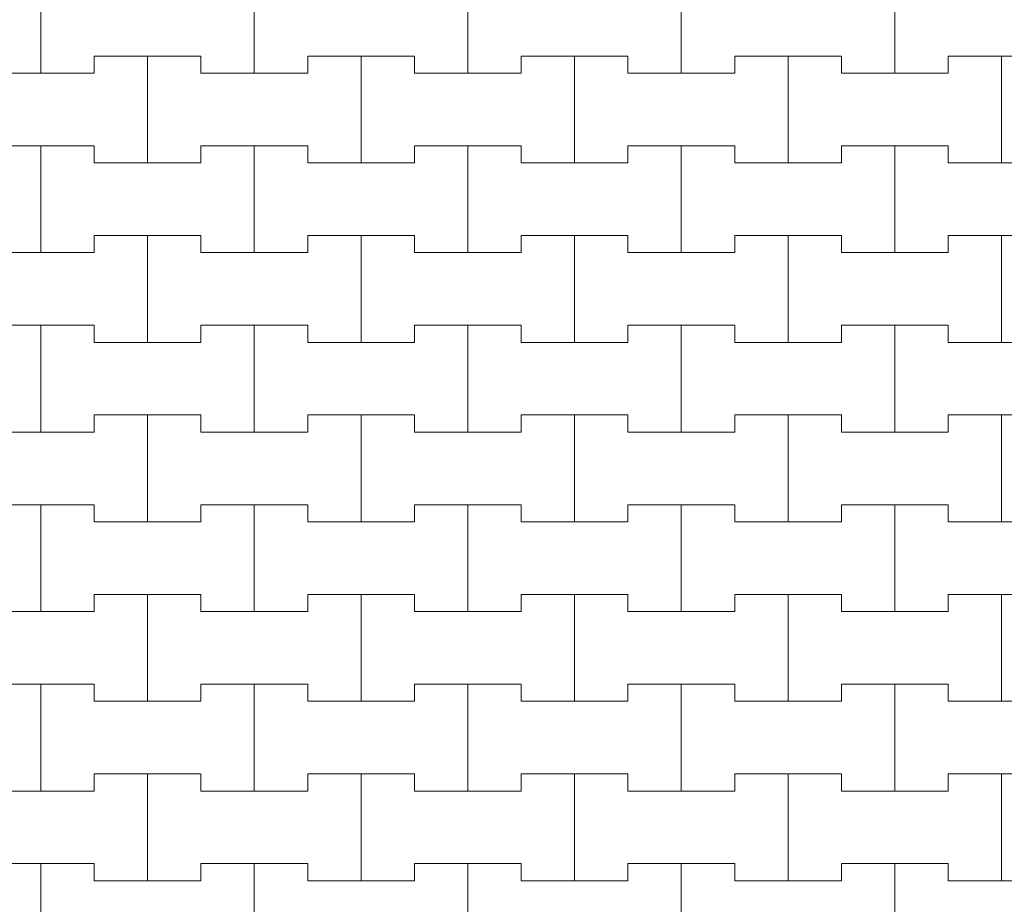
# Model space of a CAD drawing. Header units: millimetres. Extents: x 2826 to 3034, y 1533 to 1590.
# Tile 66 of 248: x 2941.76 to 2942.91, y 1567.54 to 1568.57. Entities that reach past the tile are written whole.
import ezdxf
from ezdxf.enums import TextEntityAlignment as Align

# ---------------------------------------------------------------- set-up
doc = ezdxf.new("R2010")
doc.units = ezdxf.units.MM
doc.layers.add('_Caneta_No__220', color=7, linetype='Continuous', lineweight=15, true_color=0x8a8a8a)
doc.styles.add('ESTILO_GERADO_2', font='arial.ttf')

# ---------------------------------------------------------------- blocks, each defined once
blk = doc.blocks.new('A$Cf44ad3b2')
at = {"layer": '_Caneta_No__220'}
for p, q in [((33.9887, 35.216), (33.9887, 35.341)), ((33.9887, 35.341), (33.9887, 35.216)), ((34.2387, 35.216), (34.2387, 35.341)), ((34.2387, 35.341), (34.2387, 35.216)), ((34.4887, 35.216), (34.4887, 35.341)), ((34.4887, 35.341), (34.4887, 35.216)), ((34.7387, 35.216), (34.7387, 35.341)), ((34.7387, 35.341), (34.7387, 35.216)), ((34.9887, 35.216), (34.9887, 35.341)), ((34.9887, 35.341), (34.9887, 35.216)), ((34.0512, 35.216), (34.0512, 35.236)), ((34.0512, 35.236), (34.0512, 35.216)), ((34.0512, 35.236), (34.1137, 35.236)), ((34.0512, 35.236), (34.1762, 35.236)), ((34.1137, 35.236), (34.1762, 35.236)), ((34.1137, 35.111), (34.1137, 35.236)), ((34.1137, 35.236), (34.1137, 35.111)), ((34.1762, 35.236), (34.1762, 35.216)), ((34.1762, 35.216), (34.1762, 35.236)), ((34.3012, 35.216), (34.3012, 35.236)), ((34.3012, 35.236), (34.3012, 35.216)), ((34.3012, 35.236), (34.3637, 35.236)), ((34.3012, 35.236), (34.4262, 35.236)), ((34.3637, 35.236), (34.4262, 35.236)), ((34.3637, 35.111), (34.3637, 35.236)), ((34.3637, 35.236), (34.3637, 35.111)), ((34.4262, 35.236), (34.4262, 35.216)), ((34.4262, 35.216), (34.4262, 35.236)), ((34.5512, 35.216), (34.5512, 35.236)), ((34.5512, 35.236), (34.5512, 35.216)), ((34.5512, 35.236), (34.6137, 35.236)), ((34.5512, 35.236), (34.6762, 35.236)), ((34.6137, 35.236), (34.6762, 35.236)), ((34.6137, 35.111), (34.6137, 35.236)), ((34.6137, 35.236), (34.6137, 35.111)), ((34.6762, 35.236), (34.6762, 35.216)), ((34.6762, 35.216), (34.6762, 35.236)), ((34.8012, 35.216), (34.8012, 35.236)), ((34.8012, 35.236), (34.8012, 35.216)), ((34.8012, 35.236), (34.8637, 35.236)), ((34.8012, 35.236), (34.9262, 35.236)), ((34.8637, 35.236), (34.9262, 35.236)), ((34.8637, 35.111), (34.8637, 35.236)), ((34.8637, 35.236), (34.8637, 35.111)), ((34.9262, 35.236), (34.9262, 35.216)), ((34.9262, 35.216), (34.9262, 35.236)), ((35.0512, 35.216), (35.0512, 35.236)), ((35.0512, 35.236), (35.0512, 35.216)), ((35.0512, 35.236), (35.1137, 35.236)), ((35.0512, 35.236), (35.1762, 35.236)), ((35.1137, 35.236), (35.1762, 35.236)), ((35.1137, 35.111), (35.1137, 35.236)), ((35.1137, 35.236), (35.1137, 35.111)), ((33.9262, 35.216), (33.9887, 35.216)), ((33.9262, 35.216), (34.0512, 35.216)), ((33.9887, 35.216), (34.0512, 35.216)), ((34.1762, 35.216), (34.2387, 35.216)), ((34.1762, 35.216), (34.3012, 35.216)), ((34.2387, 35.216), (34.3012, 35.216)), ((34.4262, 35.216), (34.4887, 35.216)), ((34.4262, 35.216), (34.5512, 35.216)), ((34.4887, 35.216), (34.5512, 35.216)), ((34.6762, 35.216), (34.7387, 35.216)), ((34.6762, 35.216), (34.8012, 35.216)), ((34.7387, 35.216), (34.8012, 35.216)), ((34.9262, 35.216), (34.9887, 35.216)), ((34.9262, 35.216), (35.0512, 35.216)), ((34.9887, 35.216), (35.0512, 35.216)), ((33.9262, 35.131), (33.9887, 35.131)), ((33.9262, 35.131), (34.0512, 35.131)), ((33.9887, 35.131), (34.0512, 35.131)), ((33.9887, 35.006), (33.9887, 35.131)), ((33.9887, 35.131), (33.9887, 35.006)), ((34.0512, 35.131), (34.0512, 35.111)), ((34.0512, 35.111), (34.0512, 35.131)), ((34.1762, 35.111), (34.1762, 35.131)), ((34.1762, 35.131), (34.1762, 35.111)), ((34.1762, 35.131), (34.2387, 35.131)), ((34.1762, 35.131), (34.3012, 35.131)), ((34.2387, 35.131), (34.3012, 35.131)), ((34.2387, 35.006), (34.2387, 35.131)), ((34.2387, 35.131), (34.2387, 35.006)), ((34.3012, 35.131), (34.3012, 35.111)), ((34.3012, 35.111), (34.3012, 35.131)), ((34.4262, 35.111), (34.4262, 35.131)), ((34.4262, 35.131), (34.4262, 35.111)), ((34.4262, 35.131), (34.4887, 35.131)), ((34.4262, 35.131), (34.5512, 35.131)), ((34.4887, 35.131), (34.5512, 35.131)), ((34.4887, 35.006), (34.4887, 35.131)), ((34.4887, 35.131), (34.4887, 35.006)), ((34.5512, 35.131), (34.5512, 35.111)), ((34.5512, 35.111), (34.5512, 35.131)), ((34.6762, 35.111), (34.6762, 35.131)), ((34.6762, 35.131), (34.6762, 35.111)), ((34.6762, 35.131), (34.7387, 35.131)), ((34.6762, 35.131), (34.8012, 35.131)), ((34.7387, 35.131), (34.8012, 35.131)), ((34.7387, 35.006), (34.7387, 35.131)), ((34.7387, 35.131), (34.7387, 35.006)), ((34.8012, 35.131), (34.8012, 35.111)), ((34.8012, 35.111), (34.8012, 35.131)), ((34.9262, 35.111), (34.9262, 35.131)), ((34.9262, 35.131), (34.9262, 35.111)), ((34.9262, 35.131), (34.9887, 35.131)), ((34.9262, 35.131), (35.0512, 35.131)), ((34.9887, 35.131), (35.0512, 35.131)), ((34.9887, 35.006), (34.9887, 35.131)), ((34.9887, 35.131), (34.9887, 35.006)), ((35.0512, 35.131), (35.0512, 35.111)), ((35.0512, 35.111), (35.0512, 35.131)), ((34.0512, 35.111), (34.1137, 35.111)), ((34.0512, 35.111), (34.1762, 35.111)), ((34.1137, 35.111), (34.1762, 35.111)), ((34.3012, 35.111), (34.3637, 35.111)), ((34.3012, 35.111), (34.4262, 35.111)), ((34.3637, 35.111), (34.4262, 35.111)), ((34.5512, 35.111), (34.6137, 35.111)), ((34.5512, 35.111), (34.6762, 35.111)), ((34.6137, 35.111), (34.6762, 35.111)), ((34.8012, 35.111), (34.8637, 35.111)), ((34.8012, 35.111), (34.9262, 35.111)), ((34.8637, 35.111), (34.9262, 35.111)), ((35.0512, 35.111), (35.1137, 35.111)), ((35.0512, 35.111), (35.1762, 35.111)), ((35.1137, 35.111), (35.1762, 35.111)), ((34.0512, 35.006), (34.0512, 35.026)), ((34.0512, 35.026), (34.0512, 35.006)), ((34.0512, 35.026), (34.1137, 35.026)), ((34.0512, 35.026), (34.1762, 35.026)), ((34.1137, 35.026), (34.1762, 35.026)), ((34.1137, 34.901), (34.1137, 35.026)), ((34.1137, 35.026), (34.1137, 34.901)), ((34.1762, 35.026), (34.1762, 35.006)), ((34.1762, 35.006), (34.1762, 35.026)), ((34.3012, 35.006), (34.3012, 35.026)), ((34.3012, 35.026), (34.3012, 35.006)), ((34.3012, 35.026), (34.3637, 35.026)), ((34.3012, 35.026), (34.4262, 35.026)), ((34.3637, 35.026), (34.4262, 35.026)), ((34.3637, 34.901), (34.3637, 35.026)), ((34.3637, 35.026), (34.3637, 34.901)), ((34.4262, 35.026), (34.4262, 35.006)), ((34.4262, 35.006), (34.4262, 35.026)), ((34.5512, 35.006), (34.5512, 35.026)), ((34.5512, 35.026), (34.5512, 35.006)), ((34.5512, 35.026), (34.6137, 35.026)), ((34.5512, 35.026), (34.6762, 35.026)), ((34.6137, 35.026), (34.6762, 35.026)), ((34.6137, 34.901), (34.6137, 35.026)), ((34.6137, 35.026), (34.6137, 34.901)), ((34.6762, 35.026), (34.6762, 35.006)), ((34.6762, 35.006), (34.6762, 35.026)), ((34.8012, 35.006), (34.8012, 35.026)), ((34.8012, 35.026), (34.8012, 35.006)), ((34.8012, 35.026), (34.8637, 35.026)), ((34.8012, 35.026), (34.9262, 35.026)), ((34.8637, 35.026), (34.9262, 35.026)), ((34.8637, 34.901), (34.8637, 35.026)), ((34.8637, 35.026), (34.8637, 34.901)), ((34.9262, 35.026), (34.9262, 35.006)), ((34.9262, 35.006), (34.9262, 35.026)), ((35.0512, 35.006), (35.0512, 35.026)), ((35.0512, 35.026), (35.0512, 35.006)), ((35.0512, 35.026), (35.1137, 35.026)), ((35.0512, 35.026), (35.1762, 35.026)), ((35.1137, 35.026), (35.1762, 35.026)), ((35.1137, 34.901), (35.1137, 35.026)), ((35.1137, 35.026), (35.1137, 34.901)), ((33.9262, 35.006), (33.9887, 35.006)), ((33.9262, 35.006), (34.0512, 35.006)), ((33.9887, 35.006), (34.0512, 35.006)), ((34.1762, 35.006), (34.2387, 35.006)), ((34.1762, 35.006), (34.3012, 35.006)), ((34.2387, 35.006), (34.3012, 35.006)), ((34.4262, 35.006), (34.4887, 35.006)), ((34.4262, 35.006), (34.5512, 35.006)), ((34.4887, 35.006), (34.5512, 35.006)), ((34.6762, 35.006), (34.7387, 35.006)), ((34.6762, 35.006), (34.8012, 35.006)), ((34.7387, 35.006), (34.8012, 35.006)), ((34.9262, 35.006), (34.9887, 35.006)), ((34.9262, 35.006), (35.0512, 35.006)), ((34.9887, 35.006), (35.0512, 35.006)), ((33.9262, 34.921), (33.9887, 34.921)), ((33.9262, 34.921), (34.0512, 34.921)), ((33.9887, 34.921), (34.0512, 34.921)), ((33.9887, 34.796), (33.9887, 34.921)), ((33.9887, 34.921), (33.9887, 34.796)), ((34.0512, 34.921), (34.0512, 34.901)), ((34.0512, 34.901), (34.0512, 34.921)), ((34.1762, 34.901), (34.1762, 34.921)), ((34.1762, 34.921), (34.1762, 34.901)), ((34.1762, 34.921), (34.2387, 34.921)), ((34.1762, 34.921), (34.3012, 34.921)), ((34.2387, 34.921), (34.3012, 34.921)), ((34.2387, 34.796), (34.2387, 34.921)), ((34.2387, 34.921), (34.2387, 34.796)), ((34.3012, 34.921), (34.3012, 34.901)), ((34.3012, 34.901), (34.3012, 34.921)), ((34.4262, 34.901), (34.4262, 34.921)), ((34.4262, 34.921), (34.4262, 34.901)), ((34.4262, 34.921), (34.4887, 34.921)), ((34.4262, 34.921), (34.5512, 34.921)), ((34.4887, 34.921), (34.5512, 34.921)), ((34.4887, 34.796), (34.4887, 34.921)), ((34.4887, 34.921), (34.4887, 34.796)), ((34.5512, 34.921), (34.5512, 34.901)), ((34.5512, 34.901), (34.5512, 34.921)), ((34.6762, 34.901), (34.6762, 34.921)), ((34.6762, 34.921), (34.6762, 34.901)), ((34.6762, 34.921), (34.7387, 34.921)), ((34.6762, 34.921), (34.8012, 34.921)), ((34.7387, 34.921), (34.8012, 34.921)), ((34.7387, 34.796), (34.7387, 34.921)), ((34.7387, 34.921), (34.7387, 34.796)), ((34.8012, 34.921), (34.8012, 34.901)), ((34.8012, 34.901), (34.8012, 34.921)), ((34.9262, 34.901), (34.9262, 34.921)), ((34.9262, 34.921), (34.9262, 34.901)), ((34.9262, 34.921), (34.9887, 34.921)), ((34.9262, 34.921), (35.0512, 34.921)), ((34.9887, 34.921), (35.0512, 34.921)), ((34.9887, 34.796), (34.9887, 34.921)), ((34.9887, 34.921), (34.9887, 34.796)), ((35.0512, 34.921), (35.0512, 34.901)), ((35.0512, 34.901), (35.0512, 34.921)), ((34.0512, 34.901), (34.1137, 34.901)), ((34.0512, 34.901), (34.1762, 34.901)), ((34.1137, 34.901), (34.1762, 34.901)), ((34.3012, 34.901), (34.3637, 34.901)), ((34.3012, 34.901), (34.4262, 34.901)), ((34.3637, 34.901), (34.4262, 34.901)), ((34.5512, 34.901), (34.6137, 34.901)), ((34.5512, 34.901), (34.6762, 34.901)), ((34.6137, 34.901), (34.6762, 34.901)), ((34.8012, 34.901), (34.8637, 34.901)), ((34.8012, 34.901), (34.9262, 34.901)), ((34.8637, 34.901), (34.9262, 34.901)), ((35.0512, 34.901), (35.1137, 34.901)), ((35.0512, 34.901), (35.1762, 34.901)), ((35.1137, 34.901), (35.1762, 34.901)), ((34.0512, 34.796), (34.0512, 34.816)), ((34.0512, 34.816), (34.0512, 34.796)), ((34.0512, 34.816), (34.1137, 34.816)), ((34.0512, 34.816), (34.1762, 34.816)), ((34.1137, 34.816), (34.1762, 34.816)), ((34.1137, 34.691), (34.1137, 34.816)), ((34.1137, 34.816), (34.1137, 34.691)), ((34.1762, 34.816), (34.1762, 34.796)), ((34.1762, 34.796), (34.1762, 34.816)), ((34.3012, 34.796), (34.3012, 34.816)), ((34.3012, 34.816), (34.3012, 34.796)), ((34.3012, 34.816), (34.3637, 34.816)), ((34.3012, 34.816), (34.4262, 34.816)), ((34.3637, 34.816), (34.4262, 34.816)), ((34.3637, 34.691), (34.3637, 34.816)), ((34.3637, 34.816), (34.3637, 34.691)), ((34.4262, 34.816), (34.4262, 34.796)), ((34.4262, 34.796), (34.4262, 34.816)), ((34.5512, 34.796), (34.5512, 34.816)), ((34.5512, 34.816), (34.5512, 34.796)), ((34.5512, 34.816), (34.6137, 34.816)), ((34.5512, 34.816), (34.6762, 34.816)), ((34.6137, 34.816), (34.6762, 34.816)), ((34.6137, 34.691), (34.6137, 34.816)), ((34.6137, 34.816), (34.6137, 34.691)), ((34.6762, 34.816), (34.6762, 34.796)), ((34.6762, 34.796), (34.6762, 34.816)), ((34.8012, 34.796), (34.8012, 34.816)), ((34.8012, 34.816), (34.8012, 34.796)), ((34.8012, 34.816), (34.8637, 34.816)), ((34.8012, 34.816), (34.9262, 34.816)), ((34.8637, 34.816), (34.9262, 34.816)), ((34.8637, 34.691), (34.8637, 34.816)), ((34.8637, 34.816), (34.8637, 34.691)), ((34.9262, 34.816), (34.9262, 34.796)), ((34.9262, 34.796), (34.9262, 34.816)), ((35.0512, 34.796), (35.0512, 34.816)), ((35.0512, 34.816), (35.0512, 34.796)), ((35.0512, 34.816), (35.1137, 34.816)), ((35.0512, 34.816), (35.1762, 34.816)), ((35.1137, 34.816), (35.1762, 34.816)), ((35.1137, 34.691), (35.1137, 34.816)), ((35.1137, 34.816), (35.1137, 34.691)), ((33.9262, 34.796), (33.9887, 34.796)), ((33.9262, 34.796), (34.0512, 34.796)), ((33.9887, 34.796), (34.0512, 34.796)), ((34.1762, 34.796), (34.2387, 34.796)), ((34.1762, 34.796), (34.3012, 34.796)), ((34.2387, 34.796), (34.3012, 34.796)), ((34.4262, 34.796), (34.4887, 34.796)), ((34.4262, 34.796), (34.5512, 34.796)), ((34.4887, 34.796), (34.5512, 34.796)), ((34.6762, 34.796), (34.7387, 34.796)), ((34.6762, 34.796), (34.8012, 34.796)), ((34.7387, 34.796), (34.8012, 34.796)), ((34.9262, 34.796), (34.9887, 34.796)), ((34.9262, 34.796), (35.0512, 34.796)), ((34.9887, 34.796), (35.0512, 34.796)), ((33.9262, 34.711), (33.9887, 34.711)), ((33.9262, 34.711), (34.0512, 34.711)), ((33.9887, 34.711), (34.0512, 34.711)), ((33.9887, 34.586), (33.9887, 34.711)), ((33.9887, 34.711), (33.9887, 34.586)), ((34.0512, 34.711), (34.0512, 34.691)), ((34.0512, 34.691), (34.0512, 34.711)), ((34.1762, 34.691), (34.1762, 34.711)), ((34.1762, 34.711), (34.1762, 34.691)), ((34.1762, 34.711), (34.2387, 34.711)), ((34.1762, 34.711), (34.3012, 34.711)), ((34.2387, 34.711), (34.3012, 34.711)), ((34.2387, 34.586), (34.2387, 34.711)), ((34.2387, 34.711), (34.2387, 34.586)), ((34.3012, 34.711), (34.3012, 34.691)), ((34.3012, 34.691), (34.3012, 34.711)), ((34.4262, 34.691), (34.4262, 34.711)), ((34.4262, 34.711), (34.4262, 34.691)), ((34.4262, 34.711), (34.4887, 34.711)), ((34.4262, 34.711), (34.5512, 34.711)), ((34.4887, 34.711), (34.5512, 34.711)), ((34.4887, 34.586), (34.4887, 34.711)), ((34.4887, 34.711), (34.4887, 34.586)), ((34.5512, 34.711), (34.5512, 34.691)), ((34.5512, 34.691), (34.5512, 34.711)), ((34.6762, 34.691), (34.6762, 34.711)), ((34.6762, 34.711), (34.6762, 34.691)), ((34.6762, 34.711), (34.7387, 34.711)), ((34.6762, 34.711), (34.8012, 34.711)), ((34.7387, 34.711), (34.8012, 34.711)), ((34.7387, 34.586), (34.7387, 34.711)), ((34.7387, 34.711), (34.7387, 34.586)), ((34.8012, 34.711), (34.8012, 34.691)), ((34.8012, 34.691), (34.8012, 34.711)), ((34.9262, 34.691), (34.9262, 34.711)), ((34.9262, 34.711), (34.9262, 34.691)), ((34.9262, 34.711), (34.9887, 34.711)), ((34.9262, 34.711), (35.0512, 34.711)), ((34.9887, 34.711), (35.0512, 34.711)), ((34.9887, 34.586), (34.9887, 34.711)), ((34.9887, 34.711), (34.9887, 34.586)), ((35.0512, 34.711), (35.0512, 34.691)), ((35.0512, 34.691), (35.0512, 34.711)), ((34.0512, 34.691), (34.1137, 34.691)), ((34.0512, 34.691), (34.1762, 34.691)), ((34.1137, 34.691), (34.1762, 34.691)), ((34.3012, 34.691), (34.3637, 34.691)), ((34.3012, 34.691), (34.4262, 34.691)), ((34.3637, 34.691), (34.4262, 34.691)), ((34.5512, 34.691), (34.6137, 34.691)), ((34.5512, 34.691), (34.6762, 34.691)), ((34.6137, 34.691), (34.6762, 34.691)), ((34.8012, 34.691), (34.8637, 34.691)), ((34.8012, 34.691), (34.9262, 34.691)), ((34.8637, 34.691), (34.9262, 34.691)), ((35.0512, 34.691), (35.1137, 34.691)), ((35.0512, 34.691), (35.1762, 34.691)), ((35.1137, 34.691), (35.1762, 34.691)), ((34.0512, 34.586), (34.0512, 34.606)), ((34.0512, 34.606), (34.0512, 34.586)), ((34.0512, 34.606), (34.1137, 34.606)), ((34.0512, 34.606), (34.1762, 34.606)), ((34.1137, 34.606), (34.1762, 34.606)), ((34.1137, 34.481), (34.1137, 34.606)), ((34.1137, 34.606), (34.1137, 34.481)), ((34.1762, 34.606), (34.1762, 34.586)), ((34.1762, 34.586), (34.1762, 34.606)), ((34.3012, 34.586), (34.3012, 34.606)), ((34.3012, 34.606), (34.3012, 34.586)), ((34.3012, 34.606), (34.3637, 34.606)), ((34.3012, 34.606), (34.4262, 34.606)), ((34.3637, 34.606), (34.4262, 34.606)), ((34.3637, 34.481), (34.3637, 34.606)), ((34.3637, 34.606), (34.3637, 34.481)), ((34.4262, 34.606), (34.4262, 34.586)), ((34.4262, 34.586), (34.4262, 34.606)), ((34.5512, 34.586), (34.5512, 34.606)), ((34.5512, 34.606), (34.5512, 34.586)), ((34.5512, 34.606), (34.6137, 34.606)), ((34.5512, 34.606), (34.6762, 34.606)), ((34.6137, 34.606), (34.6762, 34.606)), ((34.6137, 34.481), (34.6137, 34.606)), ((34.6137, 34.606), (34.6137, 34.481)), ((34.6762, 34.606), (34.6762, 34.586)), ((34.6762, 34.586), (34.6762, 34.606)), ((34.8012, 34.586), (34.8012, 34.606)), ((34.8012, 34.606), (34.8012, 34.586)), ((34.8012, 34.606), (34.8637, 34.606)), ((34.8012, 34.606), (34.9262, 34.606)), ((34.8637, 34.606), (34.9262, 34.606)), ((34.8637, 34.481), (34.8637, 34.606)), ((34.8637, 34.606), (34.8637, 34.481)), ((34.9262, 34.606), (34.9262, 34.586)), ((34.9262, 34.586), (34.9262, 34.606)), ((35.0512, 34.586), (35.0512, 34.606)), ((35.0512, 34.606), (35.0512, 34.586)), ((35.0512, 34.606), (35.1137, 34.606)), ((35.0512, 34.606), (35.1762, 34.606)), ((35.1137, 34.606), (35.1762, 34.606)), ((35.1137, 34.481), (35.1137, 34.606)), ((35.1137, 34.606), (35.1137, 34.481)), ((33.9262, 34.586), (33.9887, 34.586)), ((33.9262, 34.586), (34.0512, 34.586)), ((33.9887, 34.586), (34.0512, 34.586)), ((34.1762, 34.586), (34.2387, 34.586)), ((34.1762, 34.586), (34.3012, 34.586)), ((34.2387, 34.586), (34.3012, 34.586)), ((34.4262, 34.586), (34.4887, 34.586)), ((34.4262, 34.586), (34.5512, 34.586)), ((34.4887, 34.586), (34.5512, 34.586)), ((34.6762, 34.586), (34.7387, 34.586)), ((34.6762, 34.586), (34.8012, 34.586)), ((34.7387, 34.586), (34.8012, 34.586)), ((34.9262, 34.586), (34.9887, 34.586)), ((34.9262, 34.586), (35.0512, 34.586)), ((34.9887, 34.586), (35.0512, 34.586)), ((33.9262, 34.501), (33.9887, 34.501)), ((33.9262, 34.501), (34.0512, 34.501)), ((33.9887, 34.501), (34.0512, 34.501)), ((33.9887, 34.376), (33.9887, 34.501)), ((33.9887, 34.501), (33.9887, 34.376)), ((34.0512, 34.501), (34.0512, 34.481)), ((34.0512, 34.481), (34.0512, 34.501)), ((34.1762, 34.481), (34.1762, 34.501)), ((34.1762, 34.501), (34.1762, 34.481)), ((34.1762, 34.501), (34.2387, 34.501)), ((34.1762, 34.501), (34.3012, 34.501)), ((34.2387, 34.501), (34.3012, 34.501)), ((34.2387, 34.376), (34.2387, 34.501)), ((34.2387, 34.501), (34.2387, 34.376)), ((34.3012, 34.501), (34.3012, 34.481)), ((34.3012, 34.481), (34.3012, 34.501)), ((34.4262, 34.481), (34.4262, 34.501)), ((34.4262, 34.501), (34.4262, 34.481)), ((34.4262, 34.501), (34.4887, 34.501)), ((34.4262, 34.501), (34.5512, 34.501)), ((34.4887, 34.501), (34.5512, 34.501)), ((34.4887, 34.376), (34.4887, 34.501)), ((34.4887, 34.501), (34.4887, 34.376)), ((34.5512, 34.501), (34.5512, 34.481)), ((34.5512, 34.481), (34.5512, 34.501)), ((34.6762, 34.481), (34.6762, 34.501)), ((34.6762, 34.501), (34.6762, 34.481)), ((34.6762, 34.501), (34.7387, 34.501)), ((34.6762, 34.501), (34.8012, 34.501)), ((34.7387, 34.501), (34.8012, 34.501)), ((34.7387, 34.376), (34.7387, 34.501)), ((34.7387, 34.501), (34.7387, 34.376)), ((34.8012, 34.501), (34.8012, 34.481)), ((34.8012, 34.481), (34.8012, 34.501)), ((34.9262, 34.481), (34.9262, 34.501)), ((34.9262, 34.501), (34.9262, 34.481)), ((34.9262, 34.501), (34.9887, 34.501)), ((34.9262, 34.501), (35.0512, 34.501)), ((34.9887, 34.501), (35.0512, 34.501)), ((34.9887, 34.376), (34.9887, 34.501)), ((34.9887, 34.501), (34.9887, 34.376)), ((35.0512, 34.501), (35.0512, 34.481)), ((35.0512, 34.481), (35.0512, 34.501)), ((34.0512, 34.481), (34.1137, 34.481)), ((34.0512, 34.481), (34.1762, 34.481)), ((34.1137, 34.481), (34.1762, 34.481)), ((34.3012, 34.481), (34.3637, 34.481)), ((34.3012, 34.481), (34.4262, 34.481)), ((34.3637, 34.481), (34.4262, 34.481)), ((34.5512, 34.481), (34.6137, 34.481)), ((34.5512, 34.481), (34.6762, 34.481)), ((34.6137, 34.481), (34.6762, 34.481)), ((34.8012, 34.481), (34.8637, 34.481)), ((34.8012, 34.481), (34.9262, 34.481)), ((34.8637, 34.481), (34.9262, 34.481)), ((35.0512, 34.481), (35.1137, 34.481)), ((35.0512, 34.481), (35.1762, 34.481)), ((35.1137, 34.481), (35.1762, 34.481)), ((34.0512, 34.376), (34.0512, 34.396)), ((34.0512, 34.396), (34.0512, 34.376)), ((34.0512, 34.396), (34.1137, 34.396)), ((34.0512, 34.396), (34.1762, 34.396)), ((34.1137, 34.396), (34.1762, 34.396)), ((34.1137, 34.271), (34.1137, 34.396)), ((34.1137, 34.396), (34.1137, 34.271)), ((34.1762, 34.396), (34.1762, 34.376)), ((34.1762, 34.376), (34.1762, 34.396)), ((34.3012, 34.376), (34.3012, 34.396)), ((34.3012, 34.396), (34.3012, 34.376)), ((34.3012, 34.396), (34.3637, 34.396)), ((34.3012, 34.396), (34.4262, 34.396)), ((34.3637, 34.396), (34.4262, 34.396)), ((34.3637, 34.271), (34.3637, 34.396)), ((34.3637, 34.396), (34.3637, 34.271)), ((34.4262, 34.396), (34.4262, 34.376)), ((34.4262, 34.376), (34.4262, 34.396)), ((34.5512, 34.376), (34.5512, 34.396)), ((34.5512, 34.396), (34.5512, 34.376)), ((34.5512, 34.396), (34.6137, 34.396)), ((34.5512, 34.396), (34.6762, 34.396)), ((34.6137, 34.396), (34.6762, 34.396)), ((34.6137, 34.271), (34.6137, 34.396)), ((34.6137, 34.396), (34.6137, 34.271)), ((34.6762, 34.396), (34.6762, 34.376)), ((34.6762, 34.376), (34.6762, 34.396)), ((34.8012, 34.376), (34.8012, 34.396)), ((34.8012, 34.396), (34.8012, 34.376)), ((34.8012, 34.396), (34.8637, 34.396)), ((34.8012, 34.396), (34.9262, 34.396)), ((34.8637, 34.396), (34.9262, 34.396)), ((34.8637, 34.271), (34.8637, 34.396)), ((34.8637, 34.396), (34.8637, 34.271)), ((34.9262, 34.396), (34.9262, 34.376)), ((34.9262, 34.376), (34.9262, 34.396)), ((35.0512, 34.376), (35.0512, 34.396)), ((35.0512, 34.396), (35.0512, 34.376)), ((35.0512, 34.396), (35.1137, 34.396)), ((35.0512, 34.396), (35.1762, 34.396)), ((35.1137, 34.396), (35.1762, 34.396)), ((35.1137, 34.271), (35.1137, 34.396)), ((35.1137, 34.396), (35.1137, 34.271)), ((33.9262, 34.376), (33.9887, 34.376)), ((33.9262, 34.376), (34.0512, 34.376)), ((33.9887, 34.376), (34.0512, 34.376)), ((34.1762, 34.376), (34.2387, 34.376)), ((34.1762, 34.376), (34.3012, 34.376)), ((34.2387, 34.376), (34.3012, 34.376)), ((34.4262, 34.376), (34.4887, 34.376)), ((34.4262, 34.376), (34.5512, 34.376)), ((34.4887, 34.376), (34.5512, 34.376)), ((34.6762, 34.376), (34.7387, 34.376)), ((34.6762, 34.376), (34.8012, 34.376)), ((34.7387, 34.376), (34.8012, 34.376)), ((34.9262, 34.376), (34.9887, 34.376)), ((34.9262, 34.376), (35.0512, 34.376)), ((34.9887, 34.376), (35.0512, 34.376)), ((33.9262, 34.291), (33.9887, 34.291)), ((33.9262, 34.291), (34.0512, 34.291)), ((33.9887, 34.291), (34.0512, 34.291)), ((33.9887, 34.166), (33.9887, 34.291)), ((33.9887, 34.291), (33.9887, 34.166)), ((34.0512, 34.291), (34.0512, 34.271)), ((34.0512, 34.271), (34.0512, 34.291)), ((34.1762, 34.271), (34.1762, 34.291)), ((34.1762, 34.291), (34.1762, 34.271)), ((34.1762, 34.291), (34.2387, 34.291)), ((34.1762, 34.291), (34.3012, 34.291)), ((34.2387, 34.291), (34.3012, 34.291)), ((34.2387, 34.166), (34.2387, 34.291)), ((34.2387, 34.291), (34.2387, 34.166)), ((34.3012, 34.291), (34.3012, 34.271)), ((34.3012, 34.271), (34.3012, 34.291)), ((34.4262, 34.271), (34.4262, 34.291)), ((34.4262, 34.291), (34.4262, 34.271)), ((34.4262, 34.291), (34.4887, 34.291)), ((34.4262, 34.291), (34.5512, 34.291)), ((34.4887, 34.291), (34.5512, 34.291)), ((34.4887, 34.166), (34.4887, 34.291)), ((34.4887, 34.291), (34.4887, 34.166)), ((34.5512, 34.291), (34.5512, 34.271)), ((34.5512, 34.271), (34.5512, 34.291)), ((34.6762, 34.271), (34.6762, 34.291)), ((34.6762, 34.291), (34.6762, 34.271)), ((34.6762, 34.291), (34.7387, 34.291)), ((34.6762, 34.291), (34.8012, 34.291)), ((34.7387, 34.291), (34.8012, 34.291)), ((34.7387, 34.166), (34.7387, 34.291)), ((34.7387, 34.291), (34.7387, 34.166)), ((34.8012, 34.291), (34.8012, 34.271)), ((34.8012, 34.271), (34.8012, 34.291)), ((34.9262, 34.271), (34.9262, 34.291)), ((34.9262, 34.291), (34.9262, 34.271)), ((34.9262, 34.291), (34.9887, 34.291)), ((34.9262, 34.291), (35.0512, 34.291)), ((34.9887, 34.291), (35.0512, 34.291)), ((34.9887, 34.166), (34.9887, 34.291)), ((34.9887, 34.291), (34.9887, 34.166)), ((35.0512, 34.291), (35.0512, 34.271)), ((35.0512, 34.271), (35.0512, 34.291)), ((34.0512, 34.271), (34.1137, 34.271)), ((34.0512, 34.271), (34.1762, 34.271)), ((34.1137, 34.271), (34.1762, 34.271)), ((34.3012, 34.271), (34.3637, 34.271)), ((34.3012, 34.271), (34.4262, 34.271)), ((34.3637, 34.271), (34.4262, 34.271)), ((34.5512, 34.271), (34.6137, 34.271)), ((34.5512, 34.271), (34.6762, 34.271)), ((34.6137, 34.271), (34.6762, 34.271)), ((34.8012, 34.271), (34.8637, 34.271)), ((34.8012, 34.271), (34.9262, 34.271)), ((34.8637, 34.271), (34.9262, 34.271)), ((35.0512, 34.271), (35.1137, 34.271)), ((35.0512, 34.271), (35.1762, 34.271)), ((35.1137, 34.271), (35.1762, 34.271))]:
    blk.add_line(p, q, dxfattribs=at)
at = {"layer": '_Caneta_No__220', "style": 'ESTILO_GERADO_2'}
for p in [(50.2713, 22.5674), (50.8713, 22.5674)]:
    blk.add_attdef('txt', text='', height=0.12, dxfattribs=at).set_placement(p, align=Align.MIDDLE_CENTER)
blk.add_attdef('txt', text='', height=0.12, rotation=90, dxfattribs=at).set_placement((17.1363, 18.425), align=Align.MIDDLE_CENTER)

msp = doc.modelspace()

# ---------------------------------------------------------------- block references
msp.add_blockref('A$Cf44ad3b2', (2907.7964, 1533.293))

doc.saveas('drawing.dxf')
